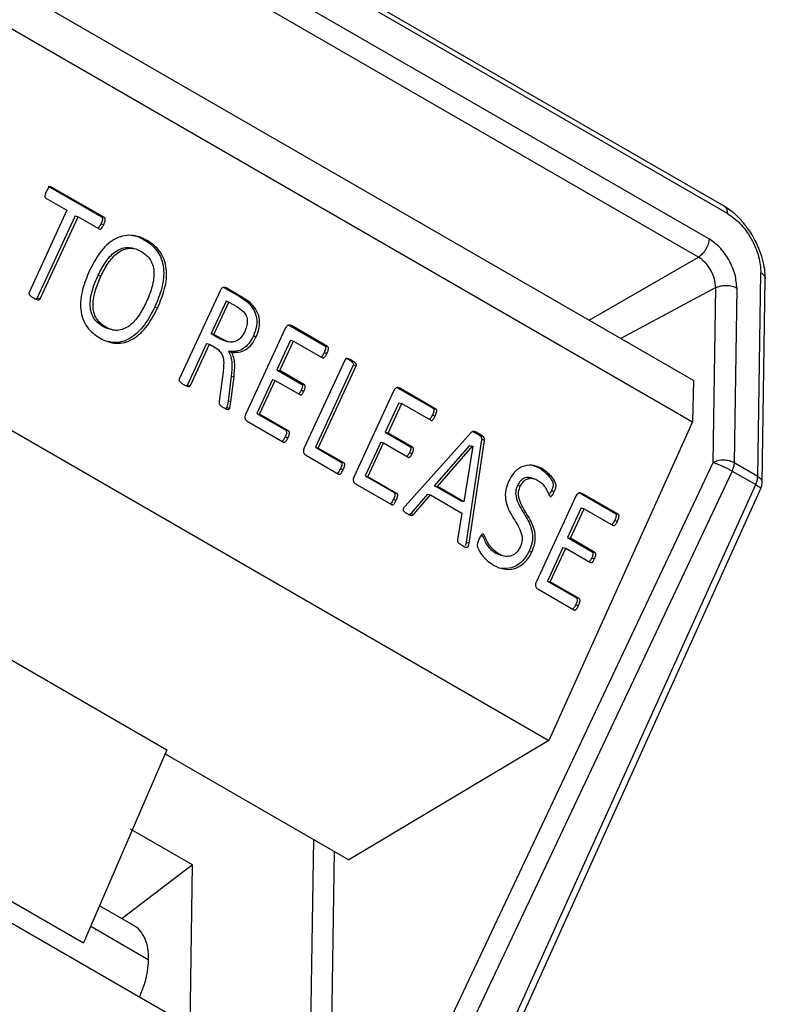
# Model space of a CAD drawing. Header units: millimetres. Extents: x 226 to 954, y 75 to 822.
# Tile 40 of 127: x 920 to 934, y 183 to 203. Entities that reach past the tile are written whole.
import ezdxf

# ---------------------------------------------------------------- set-up
doc = ezdxf.new("R2010")
doc.units = ezdxf.units.MM

msp = doc.modelspace()

# ---------------------------------------------------------------- linework, layer by layer
at = {"color": 179, "linetype": 'Continuous', "lineweight": 25}
for p, q in [((933.616, 199.288), (914.383, 210.391)), ((933.679, 199.146), (914.445, 210.249)), ((914.788, 209.333), (933.314, 198.638)), ((933.102, 198.275), (914.576, 208.97)), ((933.004, 195.815), (915.004, 206.207)), ((914.997, 205.379), (932.985, 194.995)), ((920.147, 199.69), (921.211, 199.076)), ((920.147, 199.69), (920.204, 199.675)), ((921.269, 199.061), (920.204, 199.675)), ((920.1, 199.451), (920.523, 199.207)), ((920.523, 199.207), (919.767, 197.572)), ((912.016, 199.093), (930.122, 188.641)), ((920.686, 199.095), (919.93, 197.46)), ((919.987, 197.445), (920.743, 199.08)), ((920.686, 199.095), (920.743, 199.08)), ((920.743, 199.08), (921.166, 198.836)), ((921.199, 198.939), (921.256, 198.924)), ((921.269, 199.061), (921.211, 199.076)), ((922.119, 198.605), (922.062, 198.62)), ((921.85, 198.447), (921.793, 198.462)), ((934.284, 193.904), (934.345, 197.964)), ((921.144, 197.915), (921.201, 197.9)), ((934.372, 193.782), (934.433, 197.842)), ((923.572, 197.601), (922.76, 195.844)), ((923.636, 197.676), (923.952, 197.494)), ((923.636, 197.676), (923.693, 197.661)), ((924.009, 197.478), (923.693, 197.661)), ((933.394, 194.182), (933.446, 197.666)), ((933.867, 197.659), (933.814, 194.176)), ((919.93, 197.46), (919.987, 197.445)), ((923.692, 197.395), (923.394, 196.75)), ((923.451, 196.735), (923.749, 197.38)), ((923.749, 197.38), (923.692, 197.395)), ((923.749, 197.38), (923.904, 197.29)), ((923.952, 197.494), (924.107, 197.389)), ((923.952, 197.494), (924.009, 197.478)), ((924.165, 197.374), (924.009, 197.478)), ((924.107, 197.389), (924.165, 197.374)), ((922.274, 197.283), (922.331, 197.268)), ((923.904, 197.29), (924.044, 197.185)), ((921.295, 196.879), (921.238, 196.894)), ((921.415, 196.829), (921.45, 196.82)), ((924.871, 196.851), (924.085, 195.151)), ((924.937, 196.925), (925.658, 196.509)), ((924.937, 196.925), (924.994, 196.91)), ((925.715, 196.494), (924.994, 196.91)), ((923.394, 196.75), (923.574, 196.647)), ((923.451, 196.735), (923.394, 196.75)), ((923.631, 196.632), (923.451, 196.735)), ((923.574, 196.647), (923.676, 196.606)), ((923.631, 196.632), (923.574, 196.647)), ((923.675, 196.604), (923.732, 196.589)), ((924.237, 196.703), (924.294, 196.688)), ((924.978, 196.617), (924.706, 196.029)), ((924.763, 196.014), (925.035, 196.602)), ((924.978, 196.617), (925.035, 196.602)), ((925.035, 196.602), (925.612, 196.269)), ((923.303, 196.554), (922.924, 195.733)), ((922.981, 195.718), (923.361, 196.539)), ((923.303, 196.554), (923.361, 196.539)), ((923.361, 196.539), (923.488, 196.465)), ((923.741, 196.393), (923.798, 196.378)), ((925.645, 196.371), (925.702, 196.356)), ((925.658, 196.509), (925.715, 196.494)), ((926.063, 196.233), (925.251, 194.477)), ((926.138, 196.232), (926.195, 196.217)), ((924.706, 196.029), (925.195, 195.746)), ((924.706, 196.029), (924.763, 196.014)), ((925.253, 195.731), (924.763, 196.014)), ((926.226, 196.121), (925.471, 194.487)), ((925.528, 194.471), (926.283, 196.106)), ((926.226, 196.121), (926.283, 196.106)), ((923.627, 195.938), (923.555, 195.404)), ((923.793, 195.904), (923.732, 195.404)), ((923.789, 195.388), (923.85, 195.889)), ((923.793, 195.904), (923.85, 195.889)), ((924.615, 195.833), (924.304, 195.16)), ((924.361, 195.145), (924.672, 195.818)), ((924.615, 195.833), (924.672, 195.818)), ((924.672, 195.818), (925.162, 195.535)), ((933.004, 195.815), (932.985, 194.995)), ((922.924, 195.733), (922.981, 195.718)), ((925.187, 195.622), (925.244, 195.607)), ((925.195, 195.746), (925.253, 195.731)), ((927.028, 195.605), (926.242, 193.905)), ((927.094, 195.68), (927.815, 195.264)), ((927.094, 195.68), (927.151, 195.665)), ((927.872, 195.248), (927.151, 195.665)), ((923.732, 195.404), (923.707, 195.28)), ((923.789, 195.388), (923.732, 195.404)), ((923.764, 195.265), (923.789, 195.388)), ((923.707, 195.28), (923.764, 195.265)), ((927.135, 195.372), (926.863, 194.784)), ((926.92, 194.768), (927.192, 195.357)), ((927.135, 195.372), (927.192, 195.357)), ((927.192, 195.357), (927.769, 195.024)), ((927.815, 195.264), (927.872, 195.248)), ((924.112, 195.005), (924.833, 194.588)), ((924.304, 195.16), (924.881, 194.827)), ((924.304, 195.16), (924.361, 195.145)), ((924.938, 194.812), (924.361, 195.145)), ((927.802, 195.126), (927.859, 195.111)), ((932.985, 194.995), (930.122, 188.641)), ((924.938, 194.812), (924.881, 194.827)), ((928.612, 194.8), (928.67, 194.77)), ((911.552, 194.787), (922.512, 188.46)), ((924.868, 194.691), (924.925, 194.676)), ((926.863, 194.784), (927.352, 194.501)), ((926.863, 194.784), (926.92, 194.768)), ((927.41, 194.486), (926.92, 194.768)), ((928.575, 194.778), (927.26, 193.313)), ((928.783, 194.638), (928.475, 192.592)), ((928.532, 192.577), (928.84, 194.623)), ((928.67, 194.77), (928.728, 194.755)), ((928.84, 194.623), (928.783, 194.638)), ((925.471, 194.487), (925.982, 194.191)), ((925.471, 194.487), (925.528, 194.471)), ((926.039, 194.176), (925.528, 194.471)), ((926.772, 194.587), (926.461, 193.915)), ((926.518, 193.9), (926.829, 194.572)), ((926.772, 194.587), (926.829, 194.572)), ((926.829, 194.572), (927.319, 194.29)), ((927.352, 194.501), (927.41, 194.486)), ((927.847, 193.718), (928.547, 194.521)), ((927.905, 193.703), (928.604, 194.506)), ((928.605, 194.506), (928.427, 193.401)), ((928.548, 194.521), (928.605, 194.506)), ((925.277, 194.332), (925.934, 193.953)), ((927.344, 194.377), (927.401, 194.362)), ((925.722, 177.929), (933.394, 194.182)), ((933.774, 194.012), (925.748, 177.009)), ((925.969, 194.058), (926.026, 194.043)), ((926.039, 194.176), (925.982, 194.191)), ((929.791, 194.127), (929.947, 194.068)), ((929.947, 194.068), (930.004, 194.053)), ((933.774, 194.012), (934.244, 193.741)), ((934.284, 193.904), (933.814, 194.176)), ((926.461, 193.915), (927.038, 193.582)), ((926.461, 193.915), (926.518, 193.9)), ((927.095, 193.567), (926.518, 193.9)), ((929.824, 193.86), (929.767, 193.875)), ((926.269, 193.76), (926.99, 193.343)), ((926.486, 176.582), (934.244, 193.741)), ((926.588, 176.504), (934.346, 193.663)), ((928.37, 193.416), (927.847, 193.718)), ((927.847, 193.718), (927.905, 193.703)), ((928.427, 193.401), (927.905, 193.703)), ((929.525, 193.718), (929.497, 193.726)), ((929.554, 193.711), (929.525, 193.718)), ((930.173, 193.621), (930.23, 193.606)), ((927.025, 193.446), (927.082, 193.431)), ((927.095, 193.567), (927.038, 193.582)), ((927.707, 193.551), (927.374, 193.168)), ((927.431, 193.153), (927.764, 193.535)), ((927.707, 193.551), (927.764, 193.535)), ((927.764, 193.535), (928.389, 193.175)), ((930.66, 193.509), (929.874, 191.809)), ((930.725, 193.583), (931.447, 193.167)), ((930.725, 193.583), (930.783, 193.568)), ((931.504, 193.152), (930.783, 193.568)), ((928.427, 193.401), (928.37, 193.416)), ((930.767, 193.276), (930.494, 192.687)), ((930.552, 192.672), (930.824, 193.26)), ((930.767, 193.276), (930.824, 193.26)), ((930.824, 193.26), (931.401, 192.927)), ((927.374, 193.168), (927.431, 193.153)), ((928.389, 193.175), (928.305, 192.641)), ((931.434, 193.03), (931.491, 193.015)), ((931.447, 193.167), (931.504, 193.152)), ((930.494, 192.687), (930.984, 192.404)), ((930.494, 192.687), (930.552, 192.672)), ((931.041, 192.389), (930.552, 192.672)), ((928.475, 192.592), (928.532, 192.577)), ((930.404, 192.491), (930.093, 191.818)), ((930.15, 191.803), (930.461, 192.476)), ((930.404, 192.491), (930.461, 192.476)), ((930.461, 192.476), (930.951, 192.193)), ((929.065, 192.376), (929.166, 192.337)), ((929.065, 192.376), (929.122, 192.361)), ((929.166, 192.335), (929.223, 192.32)), ((929.73, 192.421), (929.787, 192.406)), ((930.976, 192.28), (931.033, 192.265)), ((930.984, 192.404), (931.041, 192.389)), ((929.9, 191.663), (930.622, 191.247)), ((930.093, 191.818), (930.67, 191.485)), ((930.093, 191.818), (930.15, 191.803)), ((930.727, 191.47), (930.15, 191.803)), ((930.727, 191.47), (930.67, 191.485)), ((930.657, 191.349), (930.714, 191.334)), ((909.189, 190.914), (922.978, 182.954)), ((909.893, 190.939), (920.853, 184.611)), ((930.122, 188.641), (926.138, 186.269)), ((922.512, 188.46), (920.853, 184.611)), ((922.478, 188.381), (926.138, 186.269)), ((923.026, 186.164), (921.789, 186.878)), ((923.026, 186.164), (921.62, 185.095)), ((922.978, 182.954), (923.026, 186.164)), ((921.843, 184.966), (921.173, 185.353))]:
    msp.add_line(p, q, dxfattribs=at)
at = {"color": 8, "linetype": 'Continuous', "lineweight": 25}
for p, q in [((930.923, 197.017), (933.102, 198.275)), ((933.446, 197.666), (931.558, 196.65)), ((925.432, 186.676), (925.301, 177.935)), ((925.722, 177.929), (925.849, 186.435)), ((920.996, 184.942), (922.143, 184.28))]:
    msp.add_line(p, q, dxfattribs=at)
at = {"color": 179, "linetype": 'Continuous', "lineweight": 25}
for points, knots in [([(920.112, 199.584), (920.102, 199.561), (920.09, 199.533), (920.082, 199.496), (920.082, 199.481), (920.085, 199.469), (920.09, 199.459), (920.096, 199.454), (920.1, 199.451)], [0, 0, 0, 0, 0.499459, 0.624714, 0.74968, 0.812424, 0.875131, 1, 1, 1, 1]), ([(920.204, 199.675), (920.2, 199.677), (920.192, 199.68), (920.182, 199.678), (920.171, 199.674), (920.16, 199.664), (920.137, 199.636), (920.123, 199.607), (920.112, 199.584)], [0, 0, 0, 0, 0.124399, 0.187448, 0.250056, 0.375204, 0.500293, 1, 1, 1, 1]), ([(934.433, 197.842), (934.431, 197.902), (934.428, 198.027), (934.384, 198.233), (934.285, 198.525), (934.124, 198.81), (933.926, 199.045), (933.771, 199.189), (933.667, 199.256), (933.616, 199.288)], [0, 0, 0, 0, 0.116435, 0.239867, 0.368457, 0.631174, 0.759843, 0.883402, 1, 1, 1, 1]), ([(933.679, 199.146), (933.764, 199.086), (933.895, 198.994), (934.051, 198.805), (934.158, 198.64), (934.244, 198.463), (934.326, 198.23), (934.338, 198.069), (934.345, 197.964)], [0, 0, 0, 0, 0.2394564, 0.3683621, 0.5000007, 0.6316384, 0.7605417, 1, 1, 1, 1]), ([(921.199, 198.939), (921.188, 198.916), (921.175, 198.889), (921.153, 198.861), (921.144, 198.855), (921.14, 198.853)], [0, 0, 0, 0, 0.684526, 0.856057, 1, 1, 1, 1]), ([(921.166, 198.836), (921.17, 198.834), (921.177, 198.831), (921.188, 198.833), (921.198, 198.837), (921.209, 198.846), (921.232, 198.873), (921.245, 198.901), (921.256, 198.924)], [0, 0, 0, 0, 0.1248506, 0.1874801, 0.2501929, 0.3751761, 0.5004028, 1, 1, 1, 1]), ([(921.211, 199.076), (921.214, 199.074), (921.218, 199.071), (921.223, 199.065), (921.227, 199.057), (921.23, 199.045), (921.229, 199.029), (921.223, 198.991), (921.21, 198.962), (921.199, 198.939)], [0, 0, 0, 0, 0.062844, 0.124971, 0.187967, 0.250498, 0.375559, 0.500451, 1, 1, 1, 1]), ([(921.256, 198.924), (921.267, 198.947), (921.28, 198.976), (921.286, 199.014), (921.287, 199.03), (921.284, 199.042), (921.281, 199.05), (921.275, 199.056), (921.271, 199.059), (921.269, 199.061)], [0, 0, 0, 0, 0.499539, 0.624456, 0.749489, 0.812039, 0.875034, 0.93716, 1, 1, 1, 1]), ([(922.119, 198.605), (922.069, 198.631), (921.968, 198.683), (921.801, 198.716), (921.629, 198.702), (921.46, 198.633), (921.308, 198.516), (921.132, 198.317), (921.037, 198.133), (920.973, 198.01)], [0, 0, 0, 0, 0.125131, 0.250172, 0.375156, 0.500097, 0.625099, 0.750184, 1, 1, 1, 1]), ([(921.826, 198.707), (921.853, 198.703), (921.937, 198.69), (922.012, 198.648), (922.062, 198.62)], [0, 0, 0, 0, 0.333105, 1, 1, 1, 1]), ([(922.062, 198.62), (922.108, 198.591), (922.202, 198.532), (922.319, 198.405), (922.408, 198.246), (922.452, 198.058), (922.451, 197.859), (922.403, 197.593), (922.325, 197.407), (922.274, 197.283)], [0, 0, 0, 0, 0.1251443, 0.2502005, 0.3751354, 0.5000035, 0.6249594, 0.7500676, 1, 1, 1, 1]), ([(922.331, 197.268), (922.383, 197.392), (922.46, 197.578), (922.509, 197.844), (922.509, 198.043), (922.465, 198.231), (922.376, 198.39), (922.259, 198.516), (922.166, 198.576), (922.119, 198.605)], [0, 0, 0, 0, 0.24993, 0.375039, 0.499995, 0.624865, 0.749799, 0.874855, 1, 1, 1, 1]), ([(933.314, 198.638), (933.311, 198.606), (933.306, 198.556), (933.279, 198.485), (933.252, 198.43), (933.218, 198.38), (933.169, 198.322), (933.129, 198.294), (933.102, 198.275)], [0, 0, 0, 0, 0.2396916, 0.3685181, 0.4999984, 0.6314738, 0.7603029, 1, 1, 1, 1]), ([(933.867, 197.659), (933.86, 197.746), (933.851, 197.879), (933.783, 198.072), (933.712, 198.219), (933.623, 198.355), (933.493, 198.512), (933.385, 198.589), (933.314, 198.638)], [0, 0, 0, 0, 0.239454, 0.368361, 0.500001, 0.63164, 0.760543, 1, 1, 1, 1]), ([(921.144, 197.915), (921.188, 198.002), (921.277, 198.177), (921.438, 198.36), (921.592, 198.445), (921.702, 198.473), (921.767, 198.462), (921.792, 198.457)], [0, 0, 0, 0, 0.301682, 0.602055, 0.752762, 0.903472, 1, 1, 1, 1]), ([(921.201, 197.9), (921.245, 197.987), (921.334, 198.163), (921.495, 198.345), (921.65, 198.431), (921.773, 198.458), (921.894, 198.443), (921.967, 198.407), (922.003, 198.388)], [0, 0, 0, 0, 0.250349, 0.499607, 0.624668, 0.749737, 0.87478, 1, 1, 1, 1]), ([(922.003, 198.388), (922.037, 198.366), (922.107, 198.322), (922.19, 198.221), (922.244, 198.094), (922.266, 197.9), (922.218, 197.65), (922.141, 197.467), (922.102, 197.376)], [0, 0, 0, 0, 0.125235, 0.250298, 0.375303, 0.500295, 0.749618, 1, 1, 1, 1]), ([(933.446, 197.666), (933.442, 197.722), (933.433, 197.835), (933.354, 198.016), (933.24, 198.177), (933.148, 198.242), (933.102, 198.275)], [0, 0, 0, 0, 0.250002, 0.500002, 0.750001, 1, 1, 1, 1]), ([(920.973, 198.01), (920.921, 197.885), (920.842, 197.698), (920.792, 197.43), (920.788, 197.228), (920.832, 197.038), (920.921, 196.877), (921.041, 196.751), (921.135, 196.691), (921.182, 196.661)], [0, 0, 0, 0, 0.249979, 0.375058, 0.500026, 0.624901, 0.74984, 0.874876, 1, 1, 1, 1]), ([(921.238, 196.894), (921.203, 196.917), (921.134, 196.961), (921.048, 197.061), (920.995, 197.191), (920.974, 197.386), (921.026, 197.639), (921.104, 197.823), (921.144, 197.915)], [0, 0, 0, 0, 0.125223, 0.250275, 0.375241, 0.500189, 0.749582, 1, 1, 1, 1]), ([(921.295, 196.879), (921.26, 196.902), (921.191, 196.946), (921.105, 197.046), (921.052, 197.175), (921.031, 197.371), (921.083, 197.624), (921.162, 197.808), (921.201, 197.9)], [0, 0, 0, 0, 0.125222, 0.250274, 0.37524, 0.500185, 0.749579, 1, 1, 1, 1]), ([(919.767, 197.572), (919.766, 197.568), (919.763, 197.561), (919.762, 197.55), (919.764, 197.54), (919.774, 197.522), (919.805, 197.495), (919.835, 197.475), (919.855, 197.462)], [0, 0, 0, 0, 0.062572, 0.125198, 0.187693, 0.25054, 0.500275, 1, 1, 1, 1]), ([(923.693, 197.661), (923.682, 197.665), (923.666, 197.672), (923.642, 197.67), (923.624, 197.665), (923.607, 197.654), (923.589, 197.633), (923.579, 197.614), (923.572, 197.601)], [0, 0, 0, 0, 0.249477, 0.374993, 0.500704, 0.625228, 0.750532, 1, 1, 1, 1]), ([(933.446, 197.666), (933.476, 197.678), (933.521, 197.698), (933.596, 197.71), (933.657, 197.712), (933.718, 197.708), (933.792, 197.694), (933.837, 197.673), (933.867, 197.659)], [0, 0, 0, 0, 0.239694, 0.368522, 0.500007, 0.631483, 0.760306, 1, 1, 1, 1]), ([(919.855, 197.462), (919.877, 197.451), (919.909, 197.434), (919.946, 197.422), (919.965, 197.424), (919.974, 197.428), (919.981, 197.435), (919.985, 197.442), (919.987, 197.445)], [0, 0, 0, 0, 0.499707, 0.749643, 0.812262, 0.874847, 0.93743, 1, 1, 1, 1]), ([(919.93, 197.46), (919.928, 197.457), (919.924, 197.45), (919.917, 197.443), (919.909, 197.44), (919.905, 197.439), (919.904, 197.439)], [0, 0, 0, 0, 0.295816, 0.59181, 0.887894, 1, 1, 1, 1]), ([(922.102, 197.376), (922.057, 197.287), (921.968, 197.11), (921.808, 196.925), (921.652, 196.836), (921.527, 196.808), (921.405, 196.823), (921.332, 196.861), (921.295, 196.879)], [0, 0, 0, 0, 0.25034, 0.499669, 0.624696, 0.74974, 0.874779, 1, 1, 1, 1]), ([(924.107, 197.389), (924.148, 197.349), (924.228, 197.269), (924.291, 197.124), (924.307, 196.995), (924.298, 196.861), (924.261, 196.766), (924.237, 196.703)], [0, 0, 0, 0, 0.250305, 0.499723, 0.625018, 0.750286, 1, 1, 1, 1]), ([(924.294, 196.688), (924.318, 196.751), (924.355, 196.846), (924.364, 196.98), (924.348, 197.109), (924.285, 197.254), (924.205, 197.334), (924.165, 197.374)], [0, 0, 0, 0, 0.249719, 0.374981, 0.500277, 0.749696, 1, 1, 1, 1]), ([(921.182, 196.661), (921.232, 196.635), (921.334, 196.582), (921.501, 196.55), (921.675, 196.566), (921.844, 196.638), (921.996, 196.757), (922.172, 196.959), (922.267, 197.144), (922.331, 197.268)], [0, 0, 0, 0, 0.125124, 0.250158, 0.375128, 0.500039, 0.625061, 0.750149, 1, 1, 1, 1]), ([(922.274, 197.283), (922.21, 197.159), (922.115, 196.974), (921.939, 196.773), (921.787, 196.652), (921.618, 196.582), (921.471, 196.563), (921.387, 196.583), (921.359, 196.59)], [0, 0, 0, 0, 0.306586, 0.460081, 0.613496, 0.766771, 0.920121, 1, 1, 1, 1]), ([(924.044, 197.185), (924.063, 197.159), (924.091, 197.121), (924.111, 197.055), (924.118, 196.984), (924.105, 196.893), (924.077, 196.826), (924.063, 196.792)], [0, 0, 0, 0, 0.249767, 0.374971, 0.500143, 0.749846, 1, 1, 1, 1]), ([(921.394, 196.84), (921.379, 196.841), (921.323, 196.846), (921.274, 196.874), (921.238, 196.894)], [0, 0, 0, 0, 0.266489, 1, 1, 1, 1]), ([(924.063, 196.792), (924.039, 196.748), (924.003, 196.681), (923.93, 196.62), (923.87, 196.591), (923.807, 196.58), (923.724, 196.585), (923.668, 196.613), (923.631, 196.632)], [0, 0, 0, 0, 0.249629, 0.374673, 0.499691, 0.624823, 0.750012, 1, 1, 1, 1]), ([(924.994, 196.91), (924.983, 196.915), (924.966, 196.922), (924.942, 196.92), (924.923, 196.915), (924.907, 196.904), (924.888, 196.883), (924.878, 196.864), (924.871, 196.851)], [0, 0, 0, 0, 0.249516, 0.374929, 0.500975, 0.625167, 0.750835, 1, 1, 1, 1]), ([(924.237, 196.703), (924.21, 196.652), (924.155, 196.549), (924.029, 196.439), (923.885, 196.387), (923.789, 196.391), (923.741, 196.393)], [0, 0, 0, 0, 0.250042, 0.499476, 0.749457, 1, 1, 1, 1]), ([(923.798, 196.378), (923.846, 196.376), (923.942, 196.372), (924.086, 196.424), (924.212, 196.534), (924.267, 196.637), (924.294, 196.688)], [0, 0, 0, 0, 0.250541, 0.500529, 0.74996, 1, 1, 1, 1]), ([(923.488, 196.465), (923.524, 196.44), (923.577, 196.402), (923.621, 196.318), (923.646, 196.222), (923.645, 196.092), (923.633, 195.989), (923.627, 195.938)], [0, 0, 0, 0, 0.249153, 0.374294, 0.499421, 0.749396, 1, 1, 1, 1]), ([(923.741, 196.393), (923.759, 196.358), (923.795, 196.288), (923.815, 196.119), (923.802, 195.99), (923.793, 195.904)], [0, 0, 0, 0, 0.249584, 0.499649, 1, 1, 1, 1]), ([(923.85, 195.889), (923.859, 195.975), (923.872, 196.104), (923.852, 196.273), (923.816, 196.343), (923.798, 196.378)], [0, 0, 0, 0, 0.50035, 0.750421, 1, 1, 1, 1]), ([(925.645, 196.371), (925.634, 196.35), (925.62, 196.323), (925.599, 196.295), (925.59, 196.289), (925.587, 196.286)], [0, 0, 0, 0, 0.6851775, 0.8567699, 1, 1, 1, 1]), ([(925.658, 196.509), (925.662, 196.505), (925.668, 196.5), (925.673, 196.49), (925.676, 196.478), (925.674, 196.462), (925.668, 196.424), (925.655, 196.395), (925.645, 196.371)], [0, 0, 0, 0, 0.124324, 0.187528, 0.250066, 0.37524, 0.50012, 1, 1, 1, 1]), ([(925.702, 196.356), (925.712, 196.38), (925.725, 196.409), (925.732, 196.447), (925.734, 196.463), (925.73, 196.475), (925.725, 196.485), (925.719, 196.49), (925.715, 196.494)], [0, 0, 0, 0, 0.499863, 0.624728, 0.749947, 0.812467, 0.875673, 1, 1, 1, 1]), ([(925.612, 196.269), (925.617, 196.267), (925.624, 196.264), (925.634, 196.266), (925.644, 196.27), (925.655, 196.28), (925.677, 196.307), (925.691, 196.335), (925.702, 196.356)], [0, 0, 0, 0, 0.124753, 0.187482, 0.250217, 0.375251, 0.500413, 1, 1, 1, 1]), ([(926.195, 196.217), (926.174, 196.228), (926.141, 196.244), (926.104, 196.256), (926.085, 196.254), (926.076, 196.25), (926.069, 196.243), (926.065, 196.236), (926.063, 196.233)], [0, 0, 0, 0, 0.499823, 0.7496344, 0.8122817, 0.8748572, 0.9374419, 1, 1, 1, 1]), ([(926.069, 196.263), (926.07, 196.263), (926.095, 196.257), (926.117, 196.244), (926.138, 196.232)], [0, 0, 0, 0, 0.043984, 1, 1, 1, 1]), ([(926.138, 196.232), (926.158, 196.219), (926.189, 196.199), (926.219, 196.171), (926.229, 196.154), (926.231, 196.143), (926.23, 196.132), (926.228, 196.125), (926.226, 196.121)], [0, 0, 0, 0, 0.499831, 0.749822, 0.812217, 0.874914, 0.937426, 1, 1, 1, 1]), ([(926.283, 196.106), (926.285, 196.11), (926.287, 196.117), (926.288, 196.128), (926.286, 196.139), (926.277, 196.156), (926.246, 196.184), (926.216, 196.203), (926.195, 196.217)], [0, 0, 0, 0, 0.062573, 0.125092, 0.187783, 0.250178, 0.500174, 1, 1, 1, 1]), ([(922.76, 195.844), (922.759, 195.841), (922.757, 195.834), (922.755, 195.823), (922.758, 195.812), (922.767, 195.794), (922.798, 195.767), (922.828, 195.747), (922.849, 195.734)], [0, 0, 0, 0, 0.0625833, 0.1252129, 0.1876869, 0.2505204, 0.5002654, 1, 1, 1, 1]), ([(922.849, 195.734), (922.87, 195.723), (922.902, 195.706), (922.94, 195.695), (922.959, 195.697), (922.968, 195.701), (922.976, 195.708), (922.979, 195.715), (922.981, 195.718)], [0, 0, 0, 0, 0.499783, 0.749606, 0.812123, 0.874877, 0.937367, 1, 1, 1, 1]), ([(922.924, 195.733), (922.922, 195.73), (922.918, 195.723), (922.911, 195.716), (922.903, 195.713), (922.898, 195.712), (922.896, 195.712)], [0, 0, 0, 0, 0.275143, 0.549385, 0.825006, 1, 1, 1, 1]), ([(925.187, 195.622), (925.177, 195.602), (925.165, 195.577), (925.145, 195.554), (925.137, 195.55), (925.134, 195.548)], [0, 0, 0, 0, 0.690207, 0.863046, 1, 1, 1, 1]), ([(925.162, 195.535), (925.166, 195.533), (925.172, 195.53), (925.181, 195.53), (925.19, 195.532), (925.201, 195.539), (925.223, 195.562), (925.235, 195.587), (925.244, 195.607)], [0, 0, 0, 0, 0.124956, 0.187696, 0.250421, 0.375299, 0.500405, 1, 1, 1, 1]), ([(925.195, 195.746), (925.199, 195.743), (925.207, 195.737), (925.213, 195.721), (925.214, 195.704), (925.209, 195.67), (925.197, 195.643), (925.187, 195.622)], [0, 0, 0, 0, 0.12453, 0.249872, 0.374828, 0.499969, 1, 1, 1, 1]), ([(925.244, 195.607), (925.254, 195.628), (925.266, 195.655), (925.271, 195.689), (925.27, 195.706), (925.264, 195.722), (925.256, 195.728), (925.253, 195.731)], [0, 0, 0, 0, 0.500058, 0.625168, 0.750124, 0.875465, 1, 1, 1, 1]), ([(927.151, 195.665), (927.14, 195.669), (927.123, 195.676), (927.099, 195.674), (927.08, 195.67), (927.064, 195.659), (927.045, 195.638), (927.035, 195.618), (927.028, 195.605)], [0, 0, 0, 0, 0.2495172, 0.3749283, 0.5009752, 0.6251672, 0.7508345, 1, 1, 1, 1]), ([(923.555, 195.404), (923.554, 195.396), (923.552, 195.381), (923.552, 195.358), (923.561, 195.338), (923.587, 195.308), (923.614, 195.292), (923.636, 195.279)], [0, 0, 0, 0, 0.125218, 0.249982, 0.374895, 0.500043, 1, 1, 1, 1]), ([(923.636, 195.279), (923.657, 195.268), (923.688, 195.251), (923.726, 195.238), (923.744, 195.242), (923.753, 195.247), (923.76, 195.255), (923.763, 195.262), (923.764, 195.265)], [0, 0, 0, 0, 0.50005, 0.749582, 0.812312, 0.8748, 0.937419, 1, 1, 1, 1]), ([(923.707, 195.28), (923.706, 195.277), (923.703, 195.27), (923.696, 195.262), (923.689, 195.258), (923.684, 195.257), (923.682, 195.257)], [0, 0, 0, 0, 0.285699, 0.571685, 0.857072, 1, 1, 1, 1]), ([(927.815, 195.264), (927.819, 195.26), (927.825, 195.255), (927.83, 195.244), (927.833, 195.233), (927.831, 195.217), (927.825, 195.179), (927.812, 195.15), (927.802, 195.126)], [0, 0, 0, 0, 0.124324, 0.187527, 0.250065, 0.375239, 0.50012, 1, 1, 1, 1]), ([(927.859, 195.111), (927.869, 195.135), (927.882, 195.164), (927.889, 195.201), (927.891, 195.218), (927.887, 195.229), (927.882, 195.24), (927.876, 195.245), (927.872, 195.248)], [0, 0, 0, 0, 0.499864, 0.624728, 0.749948, 0.812469, 0.875673, 1, 1, 1, 1]), ([(924.085, 195.151), (924.079, 195.137), (924.071, 195.117), (924.067, 195.088), (924.068, 195.066), (924.075, 195.047), (924.087, 195.024), (924.102, 195.012), (924.112, 195.005)], [0, 0, 0, 0, 0.249453, 0.374722, 0.499313, 0.624943, 0.750491, 1, 1, 1, 1]), ([(927.802, 195.126), (927.791, 195.105), (927.777, 195.078), (927.756, 195.05), (927.747, 195.044), (927.744, 195.041)], [0, 0, 0, 0, 0.6851772, 0.85677, 1, 1, 1, 1]), ([(927.769, 195.024), (927.774, 195.022), (927.781, 195.019), (927.791, 195.021), (927.801, 195.025), (927.812, 195.035), (927.834, 195.062), (927.848, 195.089), (927.859, 195.111)], [0, 0, 0, 0, 0.124753, 0.187483, 0.250217, 0.375251, 0.500413, 1, 1, 1, 1]), ([(924.881, 194.827), (924.885, 194.823), (924.893, 194.817), (924.898, 194.799), (924.898, 194.78), (924.892, 194.743), (924.879, 194.714), (924.868, 194.691)], [0, 0, 0, 0, 0.124389, 0.249417, 0.374689, 0.499739, 1, 1, 1, 1]), ([(924.925, 194.676), (924.936, 194.699), (924.949, 194.728), (924.955, 194.765), (924.956, 194.784), (924.95, 194.802), (924.942, 194.808), (924.938, 194.812)], [0, 0, 0, 0, 0.500298, 0.625318, 0.75057, 0.875607, 1, 1, 1, 1]), ([(928.728, 194.755), (928.704, 194.768), (928.668, 194.789), (928.624, 194.802), (928.603, 194.798), (928.59, 194.792), (928.581, 194.784), (928.575, 194.778)], [0, 0, 0, 0, 0.500344, 0.749721, 0.812389, 0.874991, 1, 1, 1, 1]), ([(924.868, 194.691), (924.857, 194.668), (924.844, 194.64), (924.82, 194.614), (924.812, 194.608), (924.808, 194.605)], [0, 0, 0, 0, 0.685035, 0.856502, 1, 1, 1, 1]), ([(924.833, 194.588), (924.838, 194.586), (924.845, 194.584), (924.856, 194.585), (924.866, 194.589), (924.877, 194.599), (924.901, 194.624), (924.915, 194.653), (924.925, 194.676)], [0, 0, 0, 0, 0.124784, 0.18751, 0.250254, 0.375356, 0.500388, 1, 1, 1, 1]), ([(928.67, 194.77), (928.696, 194.755), (928.734, 194.733), (928.771, 194.7), (928.781, 194.677), (928.785, 194.66), (928.784, 194.647), (928.783, 194.638)], [0, 0, 0, 0, 0.500442, 0.749741, 0.812457, 0.875035, 1, 1, 1, 1]), ([(928.84, 194.623), (928.841, 194.632), (928.842, 194.645), (928.838, 194.662), (928.828, 194.684), (928.791, 194.718), (928.753, 194.74), (928.728, 194.755)], [0, 0, 0, 0, 0.124964, 0.187555, 0.250261, 0.499563, 1, 1, 1, 1]), ([(925.251, 194.477), (925.246, 194.463), (925.237, 194.443), (925.233, 194.414), (925.234, 194.393), (925.241, 194.374), (925.253, 194.35), (925.268, 194.339), (925.277, 194.332)], [0, 0, 0, 0, 0.249365, 0.374826, 0.499206, 0.62502, 0.75052, 1, 1, 1, 1]), ([(927.352, 194.501), (927.356, 194.498), (927.364, 194.492), (927.37, 194.476), (927.371, 194.459), (927.366, 194.425), (927.354, 194.398), (927.344, 194.377)], [0, 0, 0, 0, 0.12453, 0.249872, 0.374828, 0.499969, 1, 1, 1, 1]), ([(927.401, 194.362), (927.411, 194.383), (927.423, 194.41), (927.428, 194.444), (927.427, 194.461), (927.421, 194.477), (927.413, 194.483), (927.41, 194.486)], [0, 0, 0, 0, 0.500058, 0.625168, 0.750124, 0.875465, 1, 1, 1, 1]), ([(927.344, 194.377), (927.334, 194.357), (927.323, 194.332), (927.302, 194.309), (927.294, 194.305), (927.291, 194.303)], [0, 0, 0, 0, 0.690207, 0.863046, 1, 1, 1, 1]), ([(927.319, 194.29), (927.323, 194.288), (927.329, 194.285), (927.338, 194.285), (927.347, 194.287), (927.358, 194.294), (927.38, 194.316), (927.392, 194.342), (927.401, 194.362)], [0, 0, 0, 0, 0.124956, 0.187696, 0.250421, 0.375299, 0.500405, 1, 1, 1, 1]), ([(933.814, 194.176), (933.784, 194.19), (933.723, 194.218), (933.605, 194.232), (933.487, 194.222), (933.425, 194.195), (933.394, 194.182)], [0, 0, 0, 0, 0.2500023, 0.5000047, 0.7500073, 1, 1, 1, 1]), ([(925.969, 194.058), (925.958, 194.035), (925.945, 194.006), (925.922, 193.979), (925.913, 193.973), (925.91, 193.97)], [0, 0, 0, 0, 0.6870727, 0.859131, 1, 1, 1, 1]), ([(925.934, 193.953), (925.939, 193.951), (925.946, 193.948), (925.957, 193.949), (925.967, 193.954), (925.978, 193.963), (926.002, 193.991), (926.016, 194.02), (926.026, 194.043)], [0, 0, 0, 0, 0.12485, 0.187465, 0.250178, 0.375248, 0.500373, 1, 1, 1, 1]), ([(925.982, 194.191), (925.984, 194.19), (925.989, 194.187), (925.995, 194.178), (926, 194.164), (925.999, 194.145), (925.993, 194.109), (925.98, 194.08), (925.969, 194.058)], [0, 0, 0, 0, 0.062966, 0.124976, 0.250114, 0.375132, 0.500101, 1, 1, 1, 1]), ([(926.026, 194.043), (926.037, 194.065), (926.05, 194.093), (926.056, 194.13), (926.057, 194.149), (926.052, 194.163), (926.046, 194.172), (926.042, 194.175), (926.039, 194.176)], [0, 0, 0, 0, 0.499896, 0.624865, 0.749882, 0.87502, 0.937032, 1, 1, 1, 1]), ([(930.004, 194.053), (929.946, 194.081), (929.829, 194.135), (929.662, 194.131), (929.536, 194.075), (929.42, 193.986), (929.361, 193.883), (929.323, 193.814)], [0, 0, 0, 0, 0.250391, 0.499988, 0.625298, 0.750624, 1, 1, 1, 1]), ([(929.947, 194.068), (930.015, 194.015), (930.116, 193.934), (930.197, 193.805), (930.213, 193.731), (930.2, 193.679), (930.184, 193.644), (930.173, 193.621)], [0, 0, 0, 0, 0.499485, 0.749587, 0.812114, 0.874599, 1, 1, 1, 1]), ([(930.23, 193.606), (930.241, 193.629), (930.257, 193.664), (930.27, 193.716), (930.254, 193.79), (930.174, 193.919), (930.072, 194), (930.004, 194.053)], [0, 0, 0, 0, 0.125401, 0.187887, 0.250409, 0.500513, 1, 1, 1, 1]), ([(933.394, 194.182), (933.42, 194.174), (933.471, 194.158), (933.568, 194.118), (933.651, 194.079), (933.719, 194.044), (933.754, 194.024), (933.774, 194.012)], [0, 0, 0, 0, 0.249574, 0.499158, 0.692931, 0.832404, 1, 1, 1, 1]), ([(933.814, 194.176), (933.812, 194.149), (933.808, 194.097), (933.785, 194.041), (933.774, 194.012)], [0, 0, 0, 0, 0.5, 1, 1, 1, 1]), ([(926.242, 193.905), (926.236, 193.892), (926.228, 193.872), (926.224, 193.843), (926.225, 193.821), (926.232, 193.802), (926.244, 193.778), (926.259, 193.767), (926.269, 193.76)], [0, 0, 0, 0, 0.249453, 0.374722, 0.499314, 0.624944, 0.750492, 1, 1, 1, 1]), ([(929.323, 193.814), (929.3, 193.756), (929.254, 193.641), (929.252, 193.453), (929.298, 193.283), (929.401, 193.085), (929.528, 192.911), (929.593, 192.716), (929.589, 192.591), (929.566, 192.534), (929.554, 192.505)], [0, 0, 0, 0, 0.1248559, 0.2496458, 0.3746436, 0.4998998, 0.7504484, 0.8750708, 0.9375013, 1, 1, 1, 1]), ([(929.766, 193.874), (929.763, 193.875), (929.73, 193.889), (929.673, 193.884), (929.608, 193.859), (929.547, 193.814), (929.517, 193.761), (929.497, 193.726)], [0, 0, 0, 0, 0.034889, 0.356365, 0.517631, 0.678992, 1, 1, 1, 1]), ([(929.554, 193.711), (929.574, 193.746), (929.604, 193.799), (929.665, 193.843), (929.73, 193.87), (929.816, 193.87), (929.876, 193.841), (929.905, 193.826)], [0, 0, 0, 0, 0.2494023, 0.3747711, 0.500069, 0.7498302, 1, 1, 1, 1]), ([(929.905, 193.826), (929.932, 193.808), (929.986, 193.773), (930.048, 193.691), (930.09, 193.615), (930.116, 193.559), (930.13, 193.527), (930.142, 193.515), (930.148, 193.509)], [0, 0, 0, 0, 0.249882, 0.499912, 0.750077, 0.875229, 0.937778, 1, 1, 1, 1]), ([(934.244, 193.741), (934.255, 193.769), (934.278, 193.825), (934.282, 193.878), (934.284, 193.904)], [0, 0, 0, 0, 0.5, 1, 1, 1, 1]), ([(929.497, 193.726), (929.485, 193.697), (929.462, 193.639), (929.458, 193.515), (929.522, 193.321), (929.647, 193.145), (929.751, 192.949), (929.799, 192.781), (929.798, 192.594), (929.753, 192.479), (929.73, 192.421)], [0, 0, 0, 0, 0.062487, 0.12492, 0.249567, 0.500133, 0.625436, 0.750412, 0.875156, 1, 1, 1, 1]), ([(929.787, 192.406), (929.81, 192.463), (929.855, 192.579), (929.856, 192.766), (929.808, 192.934), (929.704, 193.13), (929.58, 193.306), (929.515, 193.5), (929.519, 193.624), (929.542, 193.682), (929.554, 193.711)], [0, 0, 0, 0, 0.124846, 0.249586, 0.374564, 0.499866, 0.750432, 0.87508, 0.937516, 1, 1, 1, 1]), ([(930.173, 193.621), (930.163, 193.599), (930.148, 193.567), (930.127, 193.54), (930.12, 193.532)], [0, 0, 0, 0, 0.6856482, 1, 1, 1, 1]), ([(934.332, 193.636), (934.333, 193.637), (934.336, 193.643), (934.344, 193.659), (934.357, 193.69), (934.37, 193.733), (934.37, 193.766), (934.371, 193.782)], [0, 0, 0, 0, 0.025026, 0.13196, 0.352512, 0.684254, 1, 1, 1, 1]), ([(927.025, 193.446), (927.014, 193.423), (927.001, 193.395), (926.977, 193.369), (926.969, 193.363), (926.965, 193.36)], [0, 0, 0, 0, 0.685036, 0.856503, 1, 1, 1, 1]), ([(926.99, 193.343), (926.995, 193.341), (927.002, 193.338), (927.013, 193.34), (927.023, 193.344), (927.034, 193.353), (927.058, 193.379), (927.072, 193.408), (927.082, 193.431)], [0, 0, 0, 0, 0.124784, 0.18751, 0.250254, 0.375355, 0.500388, 1, 1, 1, 1]), ([(927.038, 193.582), (927.042, 193.578), (927.05, 193.571), (927.055, 193.554), (927.055, 193.535), (927.049, 193.498), (927.036, 193.469), (927.025, 193.446)], [0, 0, 0, 0, 0.124387, 0.249417, 0.374689, 0.499738, 1, 1, 1, 1]), ([(927.082, 193.431), (927.093, 193.454), (927.106, 193.482), (927.112, 193.52), (927.113, 193.539), (927.107, 193.556), (927.099, 193.563), (927.095, 193.567)], [0, 0, 0, 0, 0.500299, 0.625318, 0.75057, 0.875609, 1, 1, 1, 1]), ([(930.148, 193.509), (930.15, 193.508), (930.154, 193.506), (930.162, 193.506), (930.169, 193.51), (930.183, 193.52), (930.204, 193.552), (930.22, 193.584), (930.23, 193.606)], [0, 0, 0, 0, 0.062837, 0.124871, 0.188081, 0.250309, 0.500139, 1, 1, 1, 1]), ([(930.783, 193.568), (930.771, 193.573), (930.755, 193.58), (930.73, 193.578), (930.712, 193.573), (930.695, 193.562), (930.676, 193.541), (930.666, 193.522), (930.66, 193.509)], [0, 0, 0, 0, 0.249519, 0.374932, 0.500977, 0.625169, 0.750835, 1, 1, 1, 1]), ([(927.26, 193.313), (927.248, 193.3), (927.234, 193.283), (927.222, 193.259), (927.219, 193.247), (927.219, 193.238), (927.22, 193.229), (927.232, 193.21), (927.259, 193.188), (927.285, 193.173), (927.298, 193.166)], [0, 0, 0, 0, 0.249555, 0.31227, 0.375017, 0.406659, 0.437877, 0.500378, 0.749833, 1, 1, 1, 1]), ([(927.298, 193.166), (927.319, 193.153), (927.345, 193.138), (927.38, 193.129), (927.399, 193.13), (927.417, 193.138), (927.427, 193.148), (927.431, 193.153)], [0, 0, 0, 0, 0.500153, 0.625487, 0.750292, 0.874883, 1, 1, 1, 1]), ([(927.374, 193.168), (927.369, 193.163), (927.36, 193.153), (927.346, 193.146), (927.339, 193.146), (927.338, 193.146)], [0, 0, 0, 0, 0.4599604, 0.9180557, 1, 1, 1, 1]), ([(931.434, 193.03), (931.422, 193.008), (931.409, 192.981), (931.387, 192.953), (931.379, 192.947), (931.375, 192.944)], [0, 0, 0, 0, 0.685178, 0.85677, 1, 1, 1, 1]), ([(931.447, 193.167), (931.451, 193.164), (931.457, 193.159), (931.462, 193.148), (931.465, 193.136), (931.463, 193.12), (931.457, 193.083), (931.444, 193.053), (931.434, 193.03)], [0, 0, 0, 0, 0.124321, 0.187529, 0.250065, 0.37524, 0.50012, 1, 1, 1, 1]), ([(931.491, 193.015), (931.501, 193.038), (931.514, 193.067), (931.52, 193.105), (931.522, 193.121), (931.519, 193.133), (931.514, 193.143), (931.508, 193.149), (931.504, 193.152)], [0, 0, 0, 0, 0.499863, 0.624727, 0.749949, 0.812467, 0.875676, 1, 1, 1, 1]), ([(931.401, 192.927), (931.406, 192.925), (931.413, 192.922), (931.423, 192.924), (931.433, 192.928), (931.444, 192.938), (931.466, 192.966), (931.48, 192.993), (931.491, 193.015)], [0, 0, 0, 0, 0.12475, 0.187483, 0.250217, 0.37525, 0.500412, 1, 1, 1, 1]), ([(928.305, 192.641), (928.304, 192.634), (928.304, 192.622), (928.305, 192.607), (928.313, 192.588), (928.347, 192.561), (928.379, 192.542), (928.4, 192.529)], [0, 0, 0, 0, 0.125154, 0.187744, 0.250338, 0.499617, 1, 1, 1, 1]), ([(928.729, 192.651), (928.717, 192.623), (928.698, 192.581), (928.694, 192.52), (928.722, 192.439), (928.813, 192.288), (928.935, 192.198), (929.016, 192.138)], [0, 0, 0, 0, 0.125203, 0.18773, 0.250259, 0.500521, 1, 1, 1, 1]), ([(928.82, 192.748), (928.818, 192.749), (928.813, 192.752), (928.805, 192.753), (928.797, 192.751), (928.787, 192.745), (928.776, 192.734), (928.754, 192.703), (928.74, 192.674), (928.729, 192.651)], [0, 0, 0, 0, 0.062628, 0.125133, 0.187756, 0.250446, 0.375161, 0.500504, 1, 1, 1, 1]), ([(928.783, 192.74), (928.783, 192.74), (928.826, 192.683), (928.876, 192.511), (929, 192.423), (929.065, 192.376)], [0, 0, 0, 0, 0.000194, 0.467986, 1, 1, 1, 1]), ([(929.122, 192.361), (929.059, 192.41), (928.964, 192.484), (928.889, 192.615), (928.858, 192.684), (928.842, 192.726), (928.828, 192.741), (928.82, 192.748)], [0, 0, 0, 0, 0.498596, 0.749461, 0.874958, 0.937683, 1, 1, 1, 1]), ([(928.4, 192.529), (928.426, 192.511), (928.456, 192.492), (928.492, 192.493), (928.5, 192.496), (928.507, 192.501), (928.514, 192.51), (928.525, 192.535), (928.529, 192.558), (928.532, 192.577)], [0, 0, 0, 0, 0.499042, 0.56177, 0.59325, 0.6249, 0.68732, 0.75047, 1, 1, 1, 1]), ([(928.475, 192.592), (928.472, 192.573), (928.469, 192.552), (928.46, 192.533), (928.459, 192.53)], [0, 0, 0, 0, 0.8720357, 1, 1, 1, 1]), ([(929.554, 192.505), (929.53, 192.461), (929.493, 192.396), (929.418, 192.341), (929.338, 192.309), (929.233, 192.308), (929.159, 192.343), (929.122, 192.361)], [0, 0, 0, 0, 0.24932, 0.374592, 0.499871, 0.749597, 1, 1, 1, 1]), ([(929.016, 192.138), (929.082, 192.107), (929.213, 192.045), (929.402, 192.051), (929.545, 192.113), (929.643, 192.188), (929.727, 192.287), (929.767, 192.366), (929.787, 192.406)], [0, 0, 0, 0, 0.250005, 0.499248, 0.624408, 0.74957, 0.874754, 1, 1, 1, 1]), ([(929.73, 192.421), (929.71, 192.381), (929.67, 192.302), (929.586, 192.203), (929.488, 192.129), (929.35, 192.065), (929.245, 192.072), (929.177, 192.077)], [0, 0, 0, 0, 0.17106, 0.342037, 0.512981, 0.683929, 1, 1, 1, 1]), ([(930.976, 192.28), (930.966, 192.26), (930.954, 192.235), (930.933, 192.213), (930.926, 192.208), (930.922, 192.207)], [0, 0, 0, 0, 0.690207, 0.863046, 1, 1, 1, 1]), ([(930.951, 192.193), (930.955, 192.191), (930.961, 192.188), (930.97, 192.188), (930.979, 192.19), (930.99, 192.197), (931.012, 192.22), (931.023, 192.245), (931.033, 192.265)], [0, 0, 0, 0, 0.124953, 0.187694, 0.250419, 0.375295, 0.500402, 1, 1, 1, 1]), ([(930.984, 192.404), (930.988, 192.401), (930.996, 192.395), (931.001, 192.38), (931.002, 192.363), (930.997, 192.328), (930.985, 192.302), (930.976, 192.28)], [0, 0, 0, 0, 0.124524, 0.249866, 0.374827, 0.499968, 1, 1, 1, 1]), ([(931.033, 192.265), (931.043, 192.287), (931.055, 192.313), (931.06, 192.348), (931.058, 192.365), (931.053, 192.38), (931.045, 192.386), (931.041, 192.389)], [0, 0, 0, 0, 0.50006, 0.625169, 0.750129, 0.875471, 1, 1, 1, 1]), ([(929.874, 191.809), (929.868, 191.795), (929.859, 191.775), (929.855, 191.746), (929.857, 191.725), (929.863, 191.705), (929.876, 191.682), (929.891, 191.671), (929.9, 191.663)], [0, 0, 0, 0, 0.249452, 0.374721, 0.499311, 0.624943, 0.750488, 1, 1, 1, 1]), ([(930.67, 191.485), (930.674, 191.482), (930.682, 191.475), (930.687, 191.457), (930.687, 191.438), (930.681, 191.401), (930.667, 191.372), (930.657, 191.349)], [0, 0, 0, 0, 0.12439, 0.249421, 0.374693, 0.49974, 1, 1, 1, 1]), ([(930.714, 191.334), (930.725, 191.357), (930.738, 191.386), (930.744, 191.423), (930.744, 191.442), (930.739, 191.46), (930.731, 191.467), (930.727, 191.47)], [0, 0, 0, 0, 0.500297, 0.625314, 0.750565, 0.875606, 1, 1, 1, 1]), ([(930.657, 191.349), (930.646, 191.327), (930.633, 191.298), (930.609, 191.272), (930.601, 191.266), (930.597, 191.263)], [0, 0, 0, 0, 0.685036, 0.8565, 1, 1, 1, 1]), ([(930.622, 191.247), (930.627, 191.245), (930.634, 191.242), (930.644, 191.243), (930.654, 191.247), (930.666, 191.257), (930.69, 191.283), (930.703, 191.311), (930.714, 191.334)], [0, 0, 0, 0, 0.124787, 0.187512, 0.250259, 0.375359, 0.500389, 1, 1, 1, 1]), ([(921.842, 184.964), (921.846, 184.962), (921.903, 184.94), (921.985, 184.852), (922.078, 184.701), (922.135, 184.508), (922.14, 184.356), (922.143, 184.28)], [0, 0, 0, 0, 0.023326, 0.267494, 0.511664, 0.755832, 1, 1, 1, 1]), ([(922.143, 184.28), (922.138, 184.2), (922.127, 184.039), (922.066, 183.785), (921.999, 183.619), (921.966, 183.538)], [0, 0, 0, 0, 0.341375, 0.682753, 1, 1, 1, 1])]:
    msp.add_open_spline(points, degree=3, knots=knots, dxfattribs=at)
at = {"color": 8, "linetype": 'Continuous', "lineweight": 25}
for points, knots in [([(933.616, 199.287), (933.618, 199.287), (933.63, 199.282), (933.647, 199.262), (933.673, 199.221), (933.676, 199.176), (933.679, 199.146)], [0, 0, 0, 0, 0.032885, 0.287215, 0.536373, 1, 1, 1, 1]), ([(934.345, 197.964), (934.369, 197.948), (934.406, 197.922), (934.428, 197.879), (934.435, 197.855), (934.433, 197.843), (934.433, 197.842)], [0, 0, 0, 0, 0.468895, 0.720884, 0.978095, 1, 1, 1, 1]), ([(934.371, 193.782), (934.372, 193.783), (934.379, 193.805), (934.355, 193.852), (934.308, 193.887), (934.284, 193.904)], [0, 0, 0, 0, 0.022684, 0.511344, 1, 1, 1, 1]), ([(934.244, 193.741), (934.261, 193.731), (934.293, 193.712), (934.328, 193.688), (934.348, 193.67), (934.343, 193.666), (934.341, 193.665)], [0, 0, 0, 0, 0.274712, 0.503324, 0.820942, 1, 1, 1, 1])]:
    msp.add_open_spline(points, degree=3, knots=knots, dxfattribs=at)

doc.saveas('drawing.dxf')
